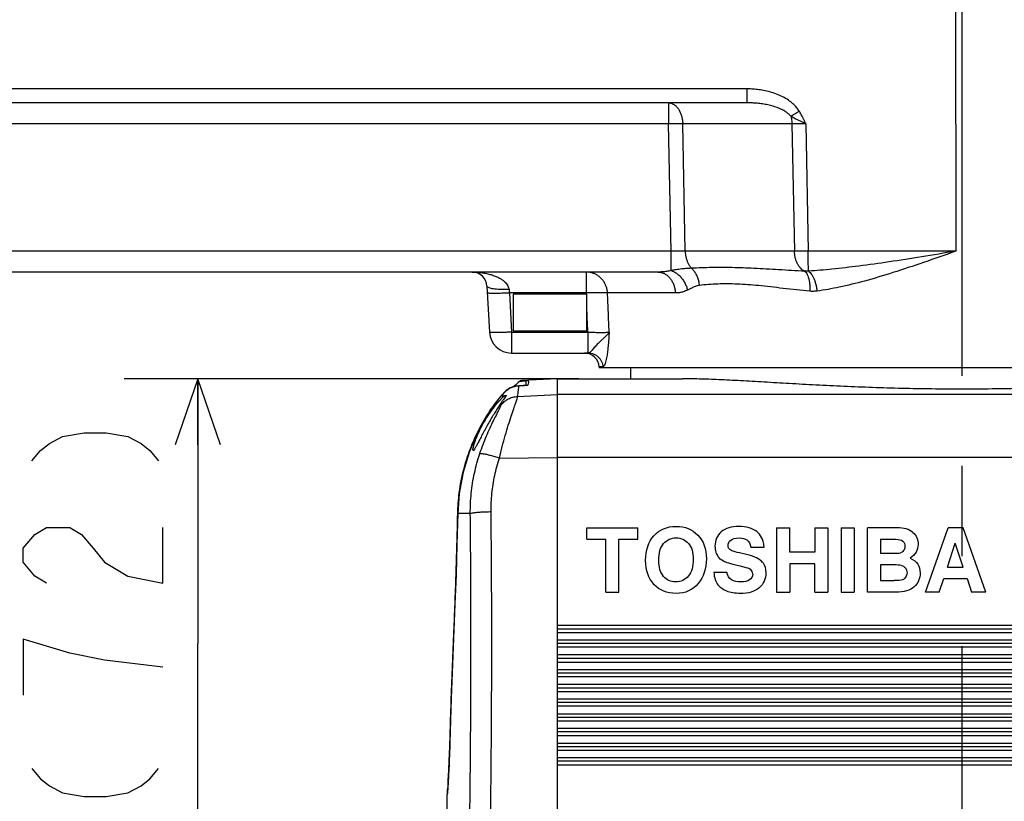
# Model space of a CAD drawing. Extents: x 0 to 594, y 0 to 420.
# Tile 31 of 67: x 289 to 316, y 181 to 202. Entities that reach past the tile are written whole.
import ezdxf

# ---------------------------------------------------------------- set-up
doc = ezdxf.new("R2010")
doc.units = 0
doc.header["$LTSCALE"] = 32.67
doc.linetypes.add('CENTER', pattern=[0.6, 0.375, -0.075, 0.075, -0.075])
doc.layers.get('0').update_dxf_attribs({"linetype": 'CONTINUOUS'})
doc.layers.add('DEFAULT_1', color=7, linetype='CENTER')
doc.layers.add('DRIV_DIM', color=7, linetype='CONTINUOUS')
doc.styles.get("Standard").update_dxf_attribs({"font": 'txt', "width": 0.8})
doc.dimstyles.new('DIMSTYLE_1', dxfattribs={"dimtxt": 3.8, "dimasz": 1.8, "dimexe": 0.18, "dimexo": 0.0625, "dimgap": 0.09, "dimtad": 1, "dimdec": 3, "dimlfac": 5, "dimtxsty": 'STANDARD', "dimblk": 'OPEN', "dimblk1": 'OPEN', "dimblk2": 'OPEN', "dimcen": 0.09, "dimazin": 3, "dimtp": 0.001, "dimtm": 0.001, "dimtfac": 1, "dimtdec": 3, "dimtofl": 0, "dimtmove": 0, "dimatfit": 3, "dimtolj": 1})

# ---------------------------------------------------------------- blocks, each defined once
blk = doc.blocks.new('_OPEN')
at = {"color": 0, "linetype": 'BYBLOCK'}
for p, q in [((0, 0), (-1, 0.342)), ((-1, -0.342), (0, 0)), ((-1, 0), (0, 0))]:
    blk.add_line(p, q, dxfattribs=at)
blk = doc.blocks.new('*D7')
at = {"layer": 'DRIV_DIM', "color": 2, "linetype": 'CONTINUOUS'}
for p, q in [((260.218, 273.646), (412.367, 273.646)), ((410.367, 273.646), (410.367, 207.746)), ((410.367, 141.846), (410.367, 207.746)), ((384.318, 141.846), (412.367, 141.846))]:
    blk.add_line(p, q, dxfattribs=at)
at = {"layer": 'DRIV_DIM', "color": 2, "linetype": 'CONTINUOUS', "xscale": 1.8, "yscale": 1.8, "zscale": 1.8}
for p, rotation in [((410.367, 273.646), 90), ((410.367, 141.846), 270)]:
    blk.add_blockref('_OPEN', p, dxfattribs=dict(at, rotation=rotation))
blk = doc.blocks.new('*D31')
at = {"layer": 'DRIV_DIM', "color": 2, "linetype": 'CONTINUOUS'}
for p, q in [((304.396, 192.046), (292.038, 192.046)), ((294.038, 192.046), (294.038, 184.846)), ((294.038, 177.646), (294.038, 184.846)), ((302.318, 177.646), (292.038, 177.646))]:
    blk.add_line(p, q, dxfattribs=at)
at = {"layer": 'DRIV_DIM', "color": 2, "linetype": 'CONTINUOUS', "xscale": 1.8, "yscale": 1.8, "zscale": 1.8}
for p, rotation in [((294.038, 192.046), 90), ((294.038, 177.646), 270)]:
    blk.add_blockref('_OPEN', p, dxfattribs=dict(at, rotation=rotation))

msp = doc.modelspace()

# ---------------------------------------------------------------- linework, layer by layer
at = {"color": 9, "linetype": 'CONTINUOUS'}
for p, q in [((314.64381, 203.03947), (314.65038, 195.51499)), ((308.97391, 199.92546), (261.31711, 199.92546)), ((306.83996, 199.5464), (306.83996, 198.9778)), ((306.83996, 198.9778), (262.28923, 198.9778)), ((306.90602, 195.51499), (306.83996, 198.9778)), ((307.29116, 195.51499), (307.22511, 198.9778)), ((310.19425, 198.9778), (307.22511, 198.9778)), ((310.19425, 198.9778), (310.26161, 195.51499)), ((310.56942, 198.97779), (310.63676, 195.51499)), ((306.90602, 195.51499), (262.21209, 195.51499)), ((306.90602, 194.98531), (306.90602, 195.51499)), ((310.26161, 195.51499), (307.29116, 195.51499)), ((314.65038, 195.51499), (310.63676, 195.51499)), ((304.60034, 194.9464), (304.60034, 194.3778)), ((302.51026, 194.3778), (302.56596, 193.315)), ((304.60034, 194.3778), (302.51026, 194.3778)), ((307.02226, 194.3778), (305.17955, 194.3778)), ((302.56596, 193.315), (302.56596, 192.7464)), ((302.56596, 193.315), (304.64329, 193.315)), ((304.6433, 193.315), (304.6433, 192.7464)), ((305.05186, 192.36733), (304.95271, 192.36733)), ((302.76707, 191.85814), (302.76784, 191.85774)), ((302.99903, 191.87207), (303.01647, 191.87268)), ((302.34616, 191.6491), (302.3465, 191.64922)), ((302.73309, 191.56559), (303.81754, 191.62162)), ((303.81754, 191.6268), (366.81754, 191.6268)), ((301.93884, 191.10543), (301.93918, 191.10555)), ((302.23945, 189.89225), (303.81754, 189.90275)), ((303.81754, 189.91909), (366.81754, 189.91909)), ((301.1055, 188.38242), (301.10577, 188.38034)), ((301.44834, 188.3803), (301.10576, 188.38025)), ((303.81754, 185.34819), (366.81754, 185.34819)), ((301.00167, 185.18487), (301.00176, 185.18054)), ((303.81754, 185.1464), (366.81754, 185.1464)), ((303.81754, 184.9464), (366.81754, 184.9464)), ((366.81754, 184.74668), (303.81754, 184.74668)), ((303.81754, 184.54618), (366.81754, 184.54618)), ((303.81754, 184.3464), (366.81754, 184.3464)), ((303.81754, 184.1464), (366.81754, 184.1464)), ((366.81754, 183.94468), (303.81754, 183.94468)), ((303.81754, 183.74418), (366.81754, 183.74418)), ((303.81754, 183.5464), (366.81754, 183.5464)), ((303.81754, 183.3464), (366.81754, 183.3464)), ((366.81754, 183.14267), (303.81754, 183.14267)), ((303.81754, 182.94217), (366.81754, 182.94217)), ((303.81754, 182.7464), (366.81754, 182.7464)), ((300.90266, 182.46627), (300.9027, 182.46332)), ((303.81754, 182.5464), (366.81754, 182.5464)), ((366.81754, 182.34067), (303.81754, 182.34067)), ((303.81754, 182.14017), (366.81754, 182.14017)), ((303.81754, 181.9464), (366.81754, 181.9464)), ((303.81754, 181.7464), (366.81754, 181.7464)), ((366.81754, 181.53866), (303.81754, 181.53866)), ((300.81754, 180.7464), (300.82061, 180.7464))]:
    msp.add_line(p, q, dxfattribs=at)
at = {"color": 7, "linetype": 'CONTINUOUS'}
for p, q in [((308.98057, 199.5464), (261.32377, 199.5464)), ((306.55379, 194.9464), (257.42068, 194.9464)), ((301.90115, 194.56735), (301.96678, 193.315)), ((302.61754, 194.3464), (302.61754, 193.3464)), ((304.61754, 194.3464), (302.61754, 194.3464)), ((304.61754, 193.3464), (304.61754, 194.3464)), ((302.61754, 193.3464), (304.61754, 193.3464)), ((302.56596, 192.7464), (304.65642, 192.7464)), ((304.95271, 192.36733), (304.9538, 192.3464)), ((324.68128, 192.3464), (304.9538, 192.3464)), ((305.81754, 192.0464), (305.81754, 192.3464)), ((303.81754, 192.0464), (302.84532, 191.99544)), ((303.81754, 177.6464), (303.81754, 192.0464)), ((303.81754, 192.0464), (307.21425, 192.0464)), ((302.42231, 191.72326), (302.34616, 191.6491)), ((302.53722, 191.79714), (302.42231, 191.72326)), ((302.64258, 191.83499), (302.53722, 191.79714)), ((302.99903, 191.87207), (302.76707, 191.85814)), ((301.93884, 191.10543), (301.65975, 190.61838)), ((301.33731, 189.78829), (301.25214, 189.50776)), ((301.25214, 189.50776), (301.14591, 188.93106)), ((301.14591, 188.93106), (301.1055, 188.38242)), ((304.61702, 187.68275), (304.61702, 187.9964)), ((304.61702, 187.9964), (306.00704, 187.9964)), ((306.00704, 187.68275), (306.00704, 187.9964)), ((309.77792, 187.9964), (309.77792, 186.2464)), ((309.77792, 187.9964), (310.13433, 187.9964)), ((310.13433, 187.3299), (310.13433, 187.9964)), ((310.81271, 187.9964), (310.81271, 187.3299)), ((310.81271, 187.9964), (311.16913, 187.9964)), ((311.16913, 187.9964), (311.16913, 186.2464)), ((311.53148, 187.9964), (311.53148, 186.2464)), ((311.53148, 187.9964), (311.8879, 187.9964)), ((311.8879, 187.9964), (311.8879, 186.2464)), ((312.2455, 186.2464), (312.2455, 187.9964)), ((313.04625, 187.9964), (312.2455, 187.9964)), ((313.82324, 186.2464), (314.4434, 187.9964)), ((314.84615, 187.9964), (314.4434, 187.9964)), ((315.46631, 186.2464), (314.84615, 187.9964)), ((304.61702, 187.68275), (305.13383, 187.68275)), ((305.13383, 186.2464), (305.13383, 187.68275)), ((305.49024, 186.2464), (305.49024, 187.68275)), ((305.49024, 187.68275), (306.00704, 187.68275)), ((309.08053, 187.4689), (309.43695, 187.4689)), ((312.60192, 187.68275), (312.60192, 187.30139)), ((312.60192, 187.68275), (313.02249, 187.68275)), ((314.42439, 186.92834), (314.63705, 187.58058)), ((314.85446, 186.92834), (314.63705, 187.58058)), ((310.81271, 187.3299), (310.13433, 187.3299)), ((312.60192, 187.30139), (312.96903, 187.30139)), ((310.13433, 187.01625), (310.13433, 186.2464)), ((310.81271, 187.01625), (310.13433, 187.01625)), ((310.81271, 186.2464), (310.81271, 187.01625)), ((312.60192, 186.98774), (312.60192, 186.56004)), ((312.96427, 186.98774), (312.60192, 186.98774)), ((314.42439, 186.92834), (314.85446, 186.92834)), ((308.06831, 186.7929), (308.42473, 186.7929)), ((312.60192, 186.56004), (312.97021, 186.56004)), ((314.20103, 186.2464), (314.32222, 186.61469)), ((314.32222, 186.61469), (314.95545, 186.61469)), ((314.95545, 186.61469), (315.07663, 186.2464)), ((305.13383, 186.2464), (305.49024, 186.2464)), ((309.77792, 186.2464), (310.13433, 186.2464)), ((310.81271, 186.2464), (311.16913, 186.2464)), ((311.53148, 186.2464), (311.8879, 186.2464)), ((313.01536, 186.2464), (312.2455, 186.2464)), ((314.20103, 186.2464), (313.82324, 186.2464)), ((315.46631, 186.2464), (315.07663, 186.2464)), ((303.81754, 185.2464), (366.81754, 185.2464)), ((366.81754, 184.8464), (303.81754, 184.8464)), ((303.81754, 184.4464), (366.81754, 184.4464)), ((366.81754, 184.0464), (303.81754, 184.0464)), ((303.81754, 183.6464), (366.81754, 183.6464)), ((366.81754, 183.2464), (303.81754, 183.2464)), ((303.81754, 182.8464), (366.81754, 182.8464)), ((300.89952, 182.36234), (300.89561, 182.23937)), ((300.90266, 182.46627), (300.89952, 182.36234)), ((366.81754, 182.4464), (303.81754, 182.4464)), ((300.89168, 182.12188), (300.88774, 182.00988)), ((300.89561, 182.23937), (300.89168, 182.12188)), ((300.87993, 181.80226), (300.87609, 181.70653)), ((300.88382, 181.90336), (300.87993, 181.80226)), ((300.88774, 182.00988), (300.88382, 181.90336)), ((303.81754, 182.0464), (366.81754, 182.0464)), ((300.86863, 181.53093), (300.86503, 181.45091)), ((300.87232, 181.61612), (300.86863, 181.53093)), ((300.87609, 181.70653), (300.87232, 181.61612)), ((366.81754, 181.6464), (303.81754, 181.6464)), ((300.85817, 181.30599), (300.85492, 181.24089)), ((300.86154, 181.37596), (300.85817, 181.30599)), ((300.86503, 181.45091), (300.86154, 181.37596)), ((300.84328, 181.02692), (300.84074, 180.98443)), ((300.84598, 181.07369), (300.84328, 181.02692)), ((300.84882, 181.12486), (300.84598, 181.07369)), ((300.8518, 181.18055), (300.84882, 181.12486)), ((300.85492, 181.24089), (300.8518, 181.18055)), ((300.81754, 179.41847), (300.81754, 180.7464)), ((300.83033, 180.8322), (300.82875, 180.81311)), ((300.83209, 180.85492), (300.83033, 180.8322)), ((300.83401, 180.88141), (300.83209, 180.85492)), ((300.8361, 180.91176), (300.83401, 180.88141)), ((300.83834, 180.94608), (300.8361, 180.91176)), ((300.84074, 180.98443), (300.83834, 180.94608))]:
    msp.add_line(p, q, dxfattribs=at)
for points in [[(302.76707, 191.85814), (302.66283, 191.84259), (302.53471, 191.79589), (302.42015, 191.72148), (302.34616, 191.6491)], [(302.34617, 191.64909), (302.20781, 191.48119), (302.05959, 191.28325), (301.93884, 191.10543)], [(301.93884, 191.10543), (301.65855, 190.61599), (301.42302, 190.07112), (301.25152, 189.50519), (301.14558, 188.92846), (301.1055, 188.38242)], [(301.65975, 190.61838), (301.42393, 190.07362), (301.42354, 190.07234)], [(301.1055, 188.38242), (301.08553, 187.54897), (301.0604, 186.71512), (301.03169, 185.91619)], [(301.03169, 185.91619), (300.96476, 184.28575), (300.93115, 183.36278), (300.90266, 182.46627)], [(300.82875, 180.81311), (300.82733, 180.79753), (300.8267, 180.79104), (300.82611, 180.78541), (300.82558, 180.78063), (300.82512, 180.77673), (300.82473, 180.77372), (300.82443, 180.77168), (300.8244, 180.77146)]]:
    msp.add_lwpolyline(points, dxfattribs=at)
for centre, radius, start, end in [((301.5017, 194.5464), 0.4, 3.002217, 90), ((302.56596, 193.3464), 0.6, 183, 270), ((304.55325, 192.3464), 0.4, 3, 90), ((305.81754, 188.38034), 4.7, 130.150252, 132.579148), ((302.85055, 191.89558), 0.1, 93, 130.165575), ((300.91754, 180.7464), 0.1, 157.504555, 180)]:
    msp.add_arc(centre, radius, start, end, dxfattribs=at)
at = {"color": 9, "linetype": 'CONTINUOUS'}
for points, knots in [([(308.98057, 199.5464), (308.97814, 199.5464), (308.98109, 199.56151), (308.97646, 199.57728), (308.97742, 199.61443), (308.97564, 199.65938), (308.97515, 199.71631), (308.97444, 199.7809), (308.97406, 199.85163), (308.97394, 199.90047), (308.97391, 199.92546)], [0, 0, 0, 0, 0.01922968, 0.07546488, 0.1668433, 0.29010733, 0.44083872, 0.61362838, 0.80227323, 1, 1, 1, 1]), ([(310.3925, 199.32214), (310.37054, 199.35744), (310.31806, 199.4287), (310.21932, 199.52895), (310.09424, 199.62575), (309.94397, 199.71422), (309.77529, 199.78876), (309.59918, 199.84598), (309.42542, 199.88592), (309.2608, 199.91066), (309.1113, 199.92304), (309.01734, 199.92546), (308.97391, 199.92546)], [0, 0, 0, 0, 0.07783585, 0.16500281, 0.26266944, 0.37311623, 0.49067399, 0.60727029, 0.71929638, 0.82410868, 0.91869859, 1, 1, 1, 1]), ([(306.83996, 199.5464), (306.86174, 199.5464), (306.90632, 199.54042), (306.97027, 199.51418), (307.03002, 199.47177), (307.08398, 199.41469), (307.13086, 199.34463), (307.16949, 199.26355), (307.19885, 199.17368), (307.21817, 199.07751), (307.22398, 199.01129), (307.22511, 198.9778)], [0, 0, 0, 0, 0.08697581, 0.17728701, 0.27357953, 0.37743999, 0.48937618, 0.60897475, 0.73510572, 0.86611945, 1, 1, 1, 1]), ([(310.16313, 199.1844), (310.14464, 199.20612), (310.10014, 199.24978), (310.0182, 199.30971), (309.9143, 199.36753), (309.78947, 199.4203), (309.64931, 199.46475), (309.50279, 199.49889), (309.35796, 199.52274), (309.22052, 199.53754), (309.09554, 199.54494), (309.01694, 199.5464), (308.98057, 199.5464)], [0, 0, 0, 0, 0.0674852, 0.14680893, 0.23953783, 0.34819327, 0.46694945, 0.58701651, 0.70385316, 0.81404203, 0.91394316, 1, 1, 1, 1]), ([(310.16313, 199.1844), (310.17972, 199.19391), (310.21503, 199.21449), (310.27045, 199.24748), (310.33037, 199.2838), (310.37152, 199.30913), (310.3925, 199.32214)], [0, 0, 0, 0, 0.21433988, 0.45824073, 0.72320615, 1, 1, 1, 1]), ([(310.56942, 198.97779), (310.56532, 198.98697), (310.55706, 199.00519), (310.54455, 199.03264), (310.53164, 199.06052), (310.51794, 199.08957), (310.50304, 199.12047), (310.48642, 199.15397), (310.46753, 199.19074), (310.44582, 199.23127), (310.42075, 199.27567), (310.40237, 199.30627), (310.3925, 199.32214)], [0, 0, 0, 0, 0.07783057, 0.15495237, 0.23359222, 0.31572026, 0.40357462, 0.49924688, 0.60523744, 0.72367529, 0.85527378, 1, 1, 1, 1]), ([(307.22511, 198.9778), (307.20256, 198.97836), (307.15541, 198.97922), (307.08207, 198.97984), (307.00402, 198.97983), (306.92279, 198.97917), (306.86775, 198.97833), (306.83996, 198.9778)], [0, 0, 0, 0, 0.17563217, 0.36730974, 0.5712618, 0.78354299, 1, 1, 1, 1]), ([(310.16313, 199.1844), (310.16925, 199.16237), (310.17973, 199.11732), (310.19009, 199.04824), (310.19345, 199.00138), (310.19425, 198.9778)], [0, 0, 0, 0, 0.32767956, 0.66184835, 1, 1, 1, 1]), ([(310.56936, 198.97782), (310.55712, 198.98329), (310.53282, 198.99421), (310.49642, 199.01056), (310.45998, 199.02729), (310.42277, 199.04462), (310.38423, 199.06312), (310.3438, 199.08308), (310.30121, 199.10504), (310.25646, 199.12919), (310.21004, 199.15571), (310.17886, 199.17458), (310.16313, 199.1844)], [0, 0, 0, 0, 0.0882129, 0.17519429, 0.26246275, 0.35194126, 0.44514004, 0.54363292, 0.64844781, 0.7603043, 0.87806263, 1, 1, 1, 1]), ([(310.56941, 198.97781), (310.54719, 198.97823), (310.50265, 198.9789), (310.43617, 198.97956), (310.37089, 198.97978), (310.3083, 198.97958), (310.24972, 198.97895), (310.21216, 198.97823), (310.19425, 198.9778)], [0, 0, 0, 0, 0.1776979, 0.35624617, 0.5315747, 0.69962124, 0.8567697, 1, 1, 1, 1]), ([(307.29116, 195.51499), (307.27288, 195.51454), (307.23446, 195.51379), (307.17444, 195.51313), (307.11015, 195.51291), (307.04306, 195.51315), (306.97469, 195.51383), (306.92889, 195.51456), (306.90602, 195.51499)], [0, 0, 0, 0, 0.14244647, 0.29929251, 0.46748044, 0.64320719, 0.82181828, 1, 1, 1, 1]), ([(307.29116, 195.51499), (307.29232, 195.48448), (307.29758, 195.42406), (307.3143, 195.3359), (307.33944, 195.25258), (307.37246, 195.17604), (307.41262, 195.10805), (307.44467, 195.06814), (307.46166, 195.05029)], [0, 0, 0, 0, 0.18140897, 0.35957096, 0.53220773, 0.69736966, 0.85358906, 1, 1, 1, 1]), ([(310.63676, 195.51499), (310.60968, 195.51449), (310.55605, 195.51369), (310.47694, 195.51307), (310.40096, 195.51305), (310.32953, 195.51364), (310.28359, 195.51446), (310.26161, 195.51499)], [0, 0, 0, 0, 0.21662641, 0.42882137, 0.63258571, 0.82416349, 1, 1, 1, 1]), ([(310.53906, 194.97026), (310.51947, 194.97912), (310.48089, 195.00205), (310.42899, 195.0483), (310.38243, 195.1062), (310.34223, 195.17437), (310.30924, 195.2512), (310.2842, 195.33492), (310.26769, 195.42356), (310.26264, 195.48431), (310.26161, 195.51499)], [0, 0, 0, 0, 0.10079163, 0.20853594, 0.32410472, 0.44754443, 0.57821323, 0.71493625, 0.85614701, 1, 1, 1, 1]), ([(310.64384, 194.97245), (310.64323, 194.98355), (310.64219, 195.00996), (310.64093, 195.05552), (310.63979, 195.11253), (310.63879, 195.17965), (310.63796, 195.25532), (310.63733, 195.33778), (310.63692, 195.4251), (310.63679, 195.48471), (310.63676, 195.51499)], [0, 0, 0, 0, 0.06145157, 0.14611062, 0.25201261, 0.37669336, 0.51724861, 0.67040321, 0.83258657, 1, 1, 1, 1]), ([(314.65038, 195.51499), (314.34144, 195.46318), (313.73667, 195.36233), (312.85915, 195.22422), (312.04595, 195.10994), (311.31568, 195.02497), (310.85726, 194.98607), (310.64384, 194.97245)], [0, 0, 0, 0, 0.23234056, 0.45475996, 0.65885103, 0.8413818, 1, 1, 1, 1]), ([(314.65038, 195.51499), (314.35935, 195.41152), (313.7909, 195.21047), (312.96523, 194.93456), (312.20009, 194.70596), (311.51284, 194.53573), (311.07923, 194.45729), (310.87763, 194.4299)], [0, 0, 0, 0, 0.23566408, 0.46003602, 0.66415608, 0.84477538, 1, 1, 1, 1]), ([(301.50171, 194.9464), (301.55796, 194.94639), (301.66483, 194.94191), (301.81583, 194.92304), (301.94953, 194.89528), (302.06694, 194.86064), (302.16905, 194.82057), (302.25657, 194.77623), (302.33005, 194.7286), (302.38986, 194.67853), (302.43632, 194.62705), (302.46993, 194.57514), (302.49143, 194.52376), (302.49859, 194.48919), (302.50033, 194.47256)], [0, 0, 0, 0, 0.14250862, 0.27060229, 0.38510026, 0.48807724, 0.58035818, 0.66261582, 0.73620196, 0.80172541, 0.8596663, 0.91122388, 0.95764578, 1, 1, 1, 1]), ([(305.17955, 194.3778), (305.17802, 194.40807), (305.1705, 194.46844), (305.14612, 194.55617), (305.10919, 194.63913), (305.06054, 194.71536), (305.0013, 194.78313), (304.93281, 194.84085), (304.85665, 194.88721), (304.77457, 194.92111), (304.68848, 194.94177), (304.62967, 194.9464), (304.60034, 194.9464)], [0, 0, 0, 0, 0.10165186, 0.20314994, 0.30431717, 0.40505249, 0.50529352, 0.60502211, 0.70426677, 0.80310242, 0.90163966, 1, 1, 1, 1]), ([(306.90602, 194.98531), (306.86724, 194.97677), (306.78925, 194.96249), (306.67156, 194.94941), (306.59291, 194.9464), (306.55379, 194.9464)], [0, 0, 0, 0, 0.33555313, 0.66935999, 1, 1, 1, 1]), ([(306.55379, 194.9464), (306.5802, 194.9464), (306.63365, 194.94057), (306.71102, 194.91474), (306.78369, 194.87269), (306.84958, 194.81576), (306.90693, 194.74567), (306.9542, 194.66443), (306.99013, 194.57432), (307.01377, 194.47789), (307.02088, 194.41135), (307.02226, 194.3778)], [0, 0, 0, 0, 0.09776279, 0.19723079, 0.29983969, 0.40656408, 0.51783511, 0.63355134, 0.75314777, 0.87569345, 1, 1, 1, 1]), ([(306.90601, 194.98531), (306.93539, 194.97694), (306.99419, 194.95332), (307.07657, 194.90141), (307.15315, 194.83377), (307.22146, 194.75269), (307.27932, 194.66081), (307.32485, 194.56116), (307.34618, 194.49108), (307.35435, 194.45563)], [0, 0, 0, 0, 0.12645745, 0.26040528, 0.40127735, 0.54772639, 0.69784692, 0.84939487, 1, 1, 1, 1]), ([(307.4617, 195.05025), (307.42414, 195.04921), (307.35256, 195.04543), (307.25129, 195.03631), (307.16182, 195.02567), (307.08414, 195.01472), (307.01708, 195.00418), (306.9589, 194.99444), (306.92288, 194.98822), (306.90602, 194.98531)], [0, 0, 0, 0, 0.20130727, 0.38387618, 0.54465277, 0.68396066, 0.80415354, 0.90833463, 1, 1, 1, 1]), ([(310.53906, 194.97026), (310.30361, 194.98151), (309.84433, 195.00873), (309.18794, 195.04726), (308.58167, 195.06975), (308.01491, 195.07157), (307.64584, 195.05914), (307.46166, 195.05029)], [0, 0, 0, 0, 0.22959355, 0.44810156, 0.64040275, 0.82041342, 1, 1, 1, 1]), ([(307.4617, 195.05025), (307.48537, 195.02899), (307.5299, 194.9804), (307.58482, 194.89552), (307.62823, 194.79926), (307.6587, 194.69487), (307.66972, 194.62225), (307.67284, 194.5855)], [0, 0, 0, 0, 0.18295919, 0.37654046, 0.57907436, 0.78796054, 1, 1, 1, 1]), ([(310.64384, 194.97245), (310.62648, 194.97022), (310.59152, 194.96761), (310.55648, 194.96875), (310.53906, 194.97026)], [0, 0, 0, 0, 0.50033259, 1, 1, 1, 1]), ([(310.53907, 194.97026), (310.55365, 194.95989), (310.58147, 194.93123), (310.61448, 194.87557), (310.64181, 194.80538), (310.66266, 194.72261), (310.67645, 194.62969), (310.68271, 194.52946), (310.68174, 194.46057), (310.67999, 194.42552)], [0, 0, 0, 0, 0.09256456, 0.20322631, 0.33309943, 0.48092212, 0.64393849, 0.81841762, 1, 1, 1, 1]), ([(310.64384, 194.97245), (310.66002, 194.96202), (310.69198, 194.9336), (310.73385, 194.87848), (310.77289, 194.80872), (310.8079, 194.72638), (310.83783, 194.63388), (310.86174, 194.53407), (310.8731, 194.46503), (310.87763, 194.4299)], [0, 0, 0, 0, 0.09556345, 0.20975458, 0.34231187, 0.49117339, 0.65312825, 0.82421348, 1, 1, 1, 1]), ([(302.50033, 194.47256), (302.46591, 194.47084), (302.39805, 194.46866), (302.29874, 194.46916), (302.20545, 194.47342), (302.12093, 194.48127), (302.04771, 194.49249), (301.98773, 194.50648), (301.9427, 194.52328), (301.9122, 194.54145), (301.90156, 194.5595), (301.90115, 194.56733)], [0, 0, 0, 0, 0.16530702, 0.32558302, 0.47627227, 0.61315755, 0.73253744, 0.83144543, 0.90801454, 0.96240147, 1, 1, 1, 1]), ([(302.50033, 194.47256), (302.50142, 194.46211), (302.50362, 194.44112), (302.50693, 194.40953), (302.50915, 194.3884), (302.51026, 194.3778)], [0, 0, 0, 0, 0.3311029, 0.66440935, 1, 1, 1, 1]), ([(305.17955, 194.3778), (305.16672, 194.38009), (305.1344, 194.38226), (305.07734, 194.38499), (305.00357, 194.38605), (304.91576, 194.38602), (304.81693, 194.38454), (304.71054, 194.38204), (304.63752, 194.37893), (304.60034, 194.3778)], [0, 0, 0, 0, 0.06743598, 0.16718312, 0.29590955, 0.44918739, 0.62170378, 0.80746258, 1, 1, 1, 1]), ([(307.35435, 194.45563), (307.31857, 194.43891), (307.24613, 194.41053), (307.13437, 194.38396), (307.05924, 194.3778), (307.02226, 194.3778)], [0, 0, 0, 0, 0.34490437, 0.67700053, 1, 1, 1, 1]), ([(307.67307, 194.58555), (307.65312, 194.5835), (307.61509, 194.57575), (307.56222, 194.55694), (307.51443, 194.53546), (307.47043, 194.51357), (307.42956, 194.49264), (307.39128, 194.4733), (307.36644, 194.46128), (307.35435, 194.45563)], [0, 0, 0, 0, 0.17391612, 0.33456302, 0.4859535, 0.62807641, 0.76068618, 0.88421767, 1, 1, 1, 1]), ([(310.67999, 194.42552), (310.43732, 194.44775), (309.97102, 194.50129), (309.31372, 194.57852), (308.72229, 194.62412), (308.18514, 194.62839), (307.84151, 194.60354), (307.67307, 194.58555)], [0, 0, 0, 0, 0.24223513, 0.46652648, 0.65790383, 0.83159932, 1, 1, 1, 1]), ([(310.87763, 194.4299), (310.8449, 194.42546), (310.77895, 194.42023), (310.71282, 194.42251), (310.67999, 194.42552)], [0, 0, 0, 0, 0.50039956, 1, 1, 1, 1]), ([(302.51026, 194.3778), (302.47565, 194.37599), (302.40746, 194.37273), (302.30776, 194.3689), (302.21414, 194.36624), (302.12966, 194.36487), (302.05619, 194.36471), (301.99785, 194.36597), (301.95153, 194.36795), (301.92872, 194.37156), (301.91127, 194.37427), (301.91108, 194.3778)], [0, 0, 0, 0, 0.1730166, 0.34072653, 0.49806786, 0.64029607, 0.76313146, 0.86289693, 0.93665321, 0.9823864, 1, 1, 1, 1]), ([(305.22313, 193.315), (305.21586, 193.4919), (305.20132, 193.84617), (305.18681, 194.20044), (305.17955, 194.3778)], [0, 0, 0, 0, 0.49936863, 1, 1, 1, 1]), ([(304.64198, 193.34738), (304.63525, 193.5135), (304.62711, 193.71493), (304.61897, 193.91637), (304.61754, 193.9517)], [0, 0, 0, 0, 0.82464182, 1, 1, 1, 1]), ([(302.56596, 193.315), (302.53133, 193.31319), (302.46313, 193.30993), (302.3634, 193.30609), (302.26976, 193.30344), (302.18526, 193.30206), (302.11179, 193.30191), (302.05346, 193.30317), (302.00716, 193.30516), (301.98437, 193.30875), (301.96697, 193.31148), (301.96678, 193.315)], [0, 0, 0, 0, 0.17306983, 0.34082824, 0.49820791, 0.64046008, 0.76330036, 0.8630533, 0.93676917, 0.98245069, 1, 1, 1, 1]), ([(304.64329, 193.315), (304.66922, 193.31395), (304.72096, 193.31204), (304.79777, 193.30973), (304.87232, 193.30804), (304.94283, 193.307), (305.00794, 193.30663), (305.06669, 193.30693), (305.11817, 193.30789), (305.16143, 193.30946), (305.19552, 193.31166), (305.21506, 193.31367), (305.22314, 193.31497)], [0, 0, 0, 0, 0.13415486, 0.26771393, 0.3973021, 0.51965854, 0.63229841, 0.73396432, 0.82337421, 0.89854051, 0.95771862, 1, 1, 1, 1]), ([(305.22312, 193.31497), (305.22007, 193.30895), (305.21335, 193.29699), (305.20162, 193.27949), (305.18817, 193.26175), (305.1726, 193.24339), (305.15462, 193.22385), (305.1337, 193.20274), (305.10947, 193.17952), (305.08171, 193.15396), (305.05061, 193.12579), (305.01644, 193.09492), (304.97962, 193.06094), (304.9406, 193.02368), (304.90017, 192.98304), (304.8591, 192.9393), (304.81837, 192.89346), (304.77922, 192.84797), (304.7432, 192.80683), (304.71117, 192.77434), (304.68359, 192.75297), (304.66444, 192.7464), (304.65642, 192.7464)], [0, 0, 0, 0, 0.02503589, 0.0508417, 0.07810438, 0.10760076, 0.14013447, 0.17661631, 0.21784879, 0.2646605, 0.31662838, 0.37354661, 0.43555881, 0.50251046, 0.57373162, 0.64825892, 0.72511278, 0.80123301, 0.87097252, 0.92802434, 0.97021953, 1, 1, 1, 1]), ([(305.22313, 193.315), (305.22258, 193.30517), (305.22145, 193.28569), (305.21975, 193.25644), (305.21799, 193.22689), (305.21612, 193.19623), (305.21407, 193.16367), (305.21175, 193.1284), (305.20907, 193.08962), (305.20591, 193.04682), (305.20214, 192.99967), (305.19762, 192.94789), (305.1921, 192.891), (305.18527, 192.82859), (305.17676, 192.76066), (305.16607, 192.68774), (305.15277, 192.61162), (305.13651, 192.53642), (305.11808, 192.46883), (305.09743, 192.41572), (305.07848, 192.38075), (305.05954, 192.36733), (305.05186, 192.36733)], [0, 0, 0, 0, 0.03014883, 0.05976631, 0.08973696, 0.12081891, 0.15387325, 0.18966507, 0.2290814, 0.2729232, 0.32114273, 0.37395396, 0.43212597, 0.49621996, 0.56625986, 0.64179776, 0.72193867, 0.80292335, 0.87734176, 0.93651535, 0.97648192, 1, 1, 1, 1]), ([(304.65643, 192.7464), (304.68144, 192.7464), (304.73163, 192.74157), (304.80408, 192.72014), (304.87126, 192.68528), (304.93069, 192.63824), (304.98027, 192.58074), (305.01822, 192.51481), (305.04317, 192.44288), (305.05055, 192.39256), (305.05186, 192.36733)], [0, 0, 0, 0, 0.12439849, 0.24888852, 0.37354315, 0.49841461, 0.62352409, 0.74885883, 0.87437419, 1, 1, 1, 1]), ([(302.98148, 192.00258), (302.97433, 192.00221), (302.96007, 191.9999), (302.93995, 191.99196), (302.92796, 191.9839), (302.92248, 191.97929)], [0, 0, 0, 0, 0.33327678, 0.66659805, 1, 1, 1, 1]), ([(302.96026, 191.86961), (302.96309, 191.88153), (302.96805, 191.90628), (302.97145, 191.94103), (302.95788, 191.97609), (302.9337, 191.97989), (302.92248, 191.97929)], [0, 0, 0, 0, 0.26503157, 0.54552898, 0.75679558, 1, 1, 1, 1]), ([(302.98148, 192.00258), (302.99421, 192.00325), (303.02631, 191.99522), (303.03251, 191.93469), (303.02288, 191.89746), (303.01647, 191.87268)], [0, 0, 0, 0, 0.24071163, 0.51672811, 1, 1, 1, 1]), ([(302.36098, 191.66539), (302.37726, 191.68293), (302.39538, 191.70028), (302.41451, 191.71645), (302.41535, 191.71716)], [0, 0, 0, 0, 0.95615433, 1, 1, 1, 1]), ([(302.43713, 191.73462), (302.45537, 191.74858), (302.48161, 191.76638), (302.50913, 191.78204), (302.51677, 191.78617)], [0, 0, 0, 0, 0.72558346, 1, 1, 1, 1]), ([(302.55598, 191.80559), (302.56562, 191.80993), (302.59252, 191.82123), (302.62019, 191.83054), (302.63808, 191.83565)], [0, 0, 0, 0, 0.36236994, 1, 1, 1, 1]), ([(302.67357, 191.84463), (302.67542, 191.84504), (302.69512, 191.8493), (302.71503, 191.85256), (302.73315, 191.85468)], [0, 0, 0, 0, 0.09407152, 1, 1, 1, 1]), ([(302.73309, 191.56559), (302.74101, 191.62185), (302.75523, 191.71884), (302.76648, 191.81648), (302.76784, 191.85774)], [0, 0, 0, 0, 0.57917588, 1, 1, 1, 1]), ([(302.76784, 191.85774), (302.80928, 191.86023), (302.88634, 191.86486), (302.96341, 191.86949), (302.99903, 191.87163)], [0, 0, 0, 0, 0.53773818, 1, 1, 1, 1]), ([(302.98952, 191.87196), (302.99103, 191.87224), (302.99417, 191.87274), (302.99733, 191.87306), (302.99897, 191.87318)], [0, 0, 0, 0, 0.48398743, 1, 1, 1, 1]), ([(302.23946, 189.89225), (302.26362, 189.99706), (302.31394, 190.20263), (302.39524, 190.49971), (302.47778, 190.77342), (302.55633, 191.01456), (302.6252, 191.21608), (302.67963, 191.37332), (302.71509, 191.48427), (302.73087, 191.54351), (302.73309, 191.56559)], [0, 0, 0, 0, 0.18484225, 0.3636582, 0.52925505, 0.67610658, 0.79945328, 0.89531074, 0.9618717, 1, 1, 1, 1]), ([(302.28237, 191.3287), (302.30856, 191.36348), (302.369, 191.42752), (302.4785, 191.50134), (302.60175, 191.54975), (302.68923, 191.5635), (302.73309, 191.56559)], [0, 0, 0, 0, 0.2488702, 0.49853905, 0.74897478, 1, 1, 1, 1]), ([(302.32727, 191.54005), (302.33121, 191.55953), (302.33824, 191.59582), (302.34422, 191.6323), (302.34652, 191.64921)], [0, 0, 0, 0, 0.5380249, 1, 1, 1, 1]), ([(301.70723, 190.01241), (301.73489, 190.09467), (301.79266, 190.2563), (301.88605, 190.48923), (301.98123, 190.70424), (302.07219, 190.89394), (302.15234, 191.05267), (302.21625, 191.17655), (302.25861, 191.26395), (302.27861, 191.31091), (302.28237, 191.3287)], [0, 0, 0, 0, 0.18106738, 0.35797939, 0.5234368, 0.67152231, 0.79680852, 0.8944979, 0.96206215, 1, 1, 1, 1]), ([(302.28237, 191.3287), (302.28559, 191.34394), (302.29189, 191.37355), (302.29827, 191.40316), (302.30137, 191.41753)], [0, 0, 0, 0, 0.51440657, 1, 1, 1, 1]), ([(301.5175, 190.31003), (301.55886, 190.40778), (301.60419, 190.5064), (301.65259, 190.60351), (301.65364, 190.60561)], [0, 0, 0, 0, 0.97843436, 1, 1, 1, 1]), ([(301.44834, 188.3803), (301.44667, 188.56501), (301.46379, 188.93463), (301.55062, 189.48192), (301.64861, 189.838), (301.70723, 190.01241)], [0, 0, 0, 0, 0.33394827, 0.66733737, 1, 1, 1, 1]), ([(301.70723, 190.01241), (301.71715, 190.01719), (301.7502, 190.01593), (301.80898, 190.00896), (301.89319, 189.99123), (301.9965, 189.96543), (302.11443, 189.93186), (302.19686, 189.90614), (302.23947, 189.8923)], [0, 0, 0, 0, 0.06022162, 0.17140829, 0.32977118, 0.52763399, 0.75494322, 1, 1, 1, 1]), ([(302.01316, 188.43421), (302.01149, 188.59919), (302.02618, 188.92933), (302.10205, 189.41818), (302.18799, 189.73639), (302.23945, 189.89225)], [0, 0, 0, 0, 0.33412849, 0.66760399, 1, 1, 1, 1]), ([(301.14778, 188.94326), (301.14818, 188.94638), (301.16231, 189.05495), (301.17984, 189.16306), (301.20004, 189.26744)], [0, 0, 0, 0, 0.02874195, 1, 1, 1, 1]), ([(301.00195, 185.18486), (301.01264, 185.43155), (301.03355, 185.94016), (301.06172, 186.72268), (301.08649, 187.5411), (301.09988, 188.09762), (301.10576, 188.38025)], [0, 0, 0, 0, 0.2316955, 0.47764901, 0.73473542, 1, 1, 1, 1]), ([(301.42453, 179.46782), (301.43598, 180.20785), (301.45442, 181.69136), (301.46784, 183.91935), (301.46659, 186.15016), (301.456, 187.63745), (301.44834, 188.3803)], [0, 0, 0, 0, 0.24912363, 0.49937666, 0.74994394, 1, 1, 1, 1]), ([(301.44834, 188.38034), (301.45721, 188.38756), (301.4904, 188.39575), (301.55135, 188.40734), (301.6406, 188.41686), (301.75111, 188.42527), (301.8779, 188.43126), (301.96704, 188.43352), (302.01316, 188.43421)], [0, 0, 0, 0, 0.06022793, 0.17238284, 0.33181875, 0.53026117, 0.75707568, 1, 1, 1, 1]), ([(301.98948, 179.38582), (302.00086, 180.13715), (302.0192, 181.64327), (302.03253, 183.90522), (302.0313, 186.17004), (302.02077, 187.68001), (302.01316, 188.43421)], [0, 0, 0, 0, 0.24912329, 0.4993746, 0.74994026, 1, 1, 1, 1]), ([(300.90279, 182.46626), (300.91168, 182.76717), (300.93087, 183.37001), (300.96386, 184.27478), (300.98866, 184.87861), (301.00176, 185.18054)], [0, 0, 0, 0, 0.33249957, 0.66619255, 1, 1, 1, 1]), ([(300.88702, 181.98753), (300.8877, 182.00591), (300.88903, 182.04187), (300.89031, 182.07784), (300.89093, 182.09543)], [0, 0, 0, 0, 0.51115247, 1, 1, 1, 1]), ([(300.87227, 181.6075), (300.87302, 181.62653), (300.87447, 181.66384), (300.87593, 181.70109), (300.87664, 181.71932)], [0, 0, 0, 0, 0.51008911, 1, 1, 1, 1]), ([(300.85658, 181.28363), (300.85777, 181.30293), (300.86011, 181.34121), (300.86218, 181.37976), (300.86316, 181.39895)], [0, 0, 0, 0, 0.50386912, 1, 1, 1, 1]), ([(300.84562, 181.03278), (300.84599, 181.0497), (300.84662, 181.08619), (300.84788, 181.12176), (300.84868, 181.14057)], [0, 0, 0, 0, 0.46577201, 1, 1, 1, 1]), ([(300.82857, 180.86348), (300.83071, 180.87468), (300.83665, 180.89971), (300.84013, 180.92783), (300.84159, 180.94469)], [0, 0, 0, 0, 0.42490765, 1, 1, 1, 1])]:
    msp.add_open_spline(points, degree=3, knots=knots, dxfattribs=at)
for points in [[(304.60163, 194.34575), (304.6012, 194.35644), (304.60077, 194.36712), (304.60034, 194.3778)], [(304.64329, 193.315), (304.64285, 193.32579), (304.64241, 193.33659), (304.64198, 193.34738)], [(302.8464, 191.97523), (302.82127, 191.97388), (302.80121, 191.97281), (302.80121, 191.97281)], [(302.92248, 191.97929), (302.90219, 191.97821), (302.87172, 191.97658), (302.8464, 191.97523)], [(302.41535, 191.71716), (302.42247, 191.72314), (302.42974, 191.72897), (302.43713, 191.73462)], [(302.51677, 191.78617), (302.5296, 191.79311), (302.54268, 191.79959), (302.55598, 191.80559)], [(302.63808, 191.83565), (302.64981, 191.839), (302.66165, 191.842), (302.67357, 191.84463)], [(302.73315, 191.85468), (302.74469, 191.85604), (302.75626, 191.85706), (302.76784, 191.85774)], [(302.99897, 191.87318), (303.0048, 191.87359), (303.01068, 191.87341), (303.01647, 191.87268)], [(302.99903, 191.87163), (303.00484, 191.87198), (303.01066, 191.87233), (303.01647, 191.87268)], [(302.06577, 191.29157), (302.11003, 191.35356), (302.1557, 191.41454), (302.20275, 191.47445)], [(302.20275, 191.47445), (302.24935, 191.53378), (302.29729, 191.59206), (302.34652, 191.64921)], [(302.34651, 191.64923), (302.35123, 191.6547), (302.35606, 191.66009), (302.36098, 191.66539)], [(301.93918, 191.10555), (301.97997, 191.16849), (302.02219, 191.23052), (302.06577, 191.29157)], [(301.65364, 190.60561), (301.73942, 190.77742), (301.83481, 190.9445), (301.93918, 191.10555)], [(301.42135, 190.06576), (301.45134, 190.14797), (301.4834, 190.22943), (301.5175, 190.31003)], [(301.25346, 189.51192), (301.29915, 189.69944), (301.35521, 189.88444), (301.42135, 190.06576)], [(301.20004, 189.26744), (301.2159, 189.34934), (301.23371, 189.43087), (301.25346, 189.51192)], [(301.10581, 188.38239), (301.10971, 188.56982), (301.12374, 188.75721), (301.14778, 188.94326)], [(301.10576, 188.38025), (301.10578, 188.38096), (301.10579, 188.38168), (301.10581, 188.38239)], [(301.00176, 185.18054), (301.00182, 185.18198), (301.00189, 185.18342), (301.00195, 185.18486)], [(300.89093, 182.09543), (300.89462, 182.20071), (300.89799, 182.30611), (300.90116, 182.41147)], [(300.90116, 182.41147), (300.90168, 182.42876), (300.90219, 182.44604), (300.9027, 182.46332)], [(300.9027, 182.46332), (300.90273, 182.4643), (300.90276, 182.46528), (300.90279, 182.46626)], [(300.87664, 181.71932), (300.88016, 181.80891), (300.88369, 181.8982), (300.88702, 181.98753)], [(300.86316, 181.39895), (300.86669, 181.46801), (300.86954, 181.53777), (300.87227, 181.6075)], [(300.84868, 181.14057), (300.85076, 181.18914), (300.85368, 181.23642), (300.85658, 181.28363)], [(300.84159, 180.94469), (300.84402, 180.97272), (300.84495, 181.00262), (300.84562, 181.03278)], [(300.82822, 180.78467), (300.82321, 180.77255), (300.82061, 180.7594), (300.82061, 180.7464)], [(300.82061, 180.7464), (300.83323, 180.74645), (300.82889, 180.76646), (300.82648, 180.78381)], [(300.82396, 180.81781), (300.82392, 180.83525), (300.82596, 180.84979), (300.82857, 180.86348)], [(300.82648, 180.78381), (300.82473, 180.79641), (300.82399, 180.80761), (300.82396, 180.81781)]]:
    msp.add_open_spline(points, degree=3, dxfattribs=at)
at = {"color": 7, "linetype": 'CONTINUOUS'}
for points, knots in [([(320.81754, 191.98943), (320.61133, 191.97824), (320.17617, 191.9533), (319.49936, 191.9139), (318.77644, 191.87401), (318.02184, 191.83702), (317.24215, 191.80547), (316.44399, 191.78144), (315.63377, 191.76642), (314.81761, 191.76131), (314.00146, 191.76642), (313.19123, 191.78144), (312.39308, 191.80547), (311.61339, 191.83701), (310.85878, 191.874), (310.13584, 191.9139), (309.45117, 191.95376), (308.81117, 191.99041), (308.2218, 192.02051), (307.69516, 192.04086), (307.36551, 192.04619), (307.21425, 192.0464)], [0, 0, 0, 0, 0.04550557, 0.09604314, 0.14938416, 0.20503918, 0.26251574, 0.3213229, 0.38098576, 0.44107194, 0.5011581, 0.56082103, 0.61962826, 0.67710455, 0.73275944, 0.78610174, 0.83664327, 0.88388003, 0.92735331, 0.96667727, 1, 1, 1, 1]), ([(301.81113, 190.8464), (301.83714, 190.89211), (301.89019, 190.98086), (301.97291, 191.10707), (302.05503, 191.22216), (302.13346, 191.32374), (302.20553, 191.41035), (302.26899, 191.48116), (302.30895, 191.52233), (302.32728, 191.54005)], [0, 0, 0, 0, 0.18197323, 0.35762835, 0.52200477, 0.67105201, 0.80157851, 0.91179104, 1, 1, 1, 1]), ([(302.41869, 191.59611), (302.42151, 191.59612), (302.42867, 191.59455), (302.41779, 191.56716), (302.39321, 191.54158), (302.35027, 191.48622), (302.31872, 191.44402), (302.30136, 191.41753)], [0, 0, 0, 0, 0.03455952, 0.10602321, 0.28402634, 0.57749925, 1, 1, 1, 1]), ([(302.32728, 191.54005), (302.34223, 191.55452), (302.37032, 191.57527), (302.39673, 191.5929), (302.4158, 191.5961), (302.41869, 191.59611)], [0, 0, 0, 0, 0.58267445, 0.92553812, 1, 1, 1, 1]), ([(302.30136, 191.41753), (302.28237, 191.38853), (302.24073, 191.32514), (302.17433, 191.22248), (302.1011, 191.10599), (302.02433, 190.97929), (301.97319, 190.89135), (301.94758, 190.8464)], [0, 0, 0, 0, 0.15477902, 0.33861634, 0.54583982, 0.76903772, 1, 1, 1, 1]), ([(301.52828, 190.09622), (301.52801, 190.09627), (301.52384, 190.0975), (301.51605, 190.12477), (301.52721, 190.16398), (301.54149, 190.23666), (301.5722, 190.32964), (301.61455, 190.44492), (301.67026, 190.57424), (301.73626, 190.7104), (301.78546, 190.80127), (301.81113, 190.8464)], [0, 0, 0, 0, 0.00144389, 0.023243, 0.07733236, 0.16638209, 0.28839503, 0.44162347, 0.61859027, 0.80833729, 1, 1, 1, 1]), ([(301.94758, 190.8464), (301.92056, 190.79896), (301.86768, 190.70408), (301.79264, 190.564), (301.72475, 190.43317), (301.66561, 190.3184), (301.61855, 190.22716), (301.57769, 190.15612), (301.55641, 190.12007), (301.53308, 190.09531), (301.52828, 190.09622)], [0, 0, 0, 0, 0.19021341, 0.3785, 0.55343037, 0.70448089, 0.8261613, 0.9171014, 0.97543191, 1, 1, 1, 1])]:
    msp.add_open_spline(points, degree=3, knots=knots, dxfattribs=at)
for points in [[(306.43979, 187.77991), (306.58919, 187.94887), (306.79116, 188.03441), (307.04421, 188.03441)], [(307.04421, 188.03441), (307.2842, 188.03441), (307.48142, 187.95363), (307.63586, 187.79443)], [(308.75025, 188.03441), (308.5471, 188.03441), (308.3879, 187.98452), (308.27266, 187.88472)], [(309.23937, 187.89022), (309.1233, 187.9857), (308.96054, 188.03441), (308.75025, 188.03441)], [(313.48319, 187.86898), (313.38841, 187.95363), (313.24347, 187.9964), (313.04625, 187.9964)], [(306.21495, 187.10892), (306.21495, 187.38693), (306.2898, 187.61028), (306.43979, 187.77991)], [(306.70528, 187.56662), (306.79472, 187.66849), (306.90877, 187.72077), (307.04659, 187.72077)], [(307.04659, 187.72077), (307.18321, 187.72077), (307.29489, 187.66968), (307.38098, 187.56934)], [(307.63586, 187.79443), (307.79031, 187.63523), (307.86753, 187.42019), (307.86753, 187.1505)], [(308.27266, 187.88472), (308.15742, 187.78492), (308.10039, 187.65543), (308.10039, 187.49385)], [(308.53165, 187.65899), (308.58155, 187.69938), (308.65759, 187.72077), (308.75976, 187.72077)], [(308.75976, 187.72077), (308.84886, 187.72077), (308.91896, 187.70176), (308.97123, 187.66493)], [(309.36923, 187.73384), (309.33359, 187.79562), (309.29082, 187.84789), (309.23937, 187.89022)], [(309.43695, 187.4689), (309.42744, 187.58414), (309.40487, 187.67206), (309.36923, 187.73384)], [(313.48319, 187.86898), (313.57731, 187.78492), (313.62483, 187.67443), (313.62483, 187.539)], [(306.57137, 187.1113), (306.57137, 187.31208), (306.61533, 187.46415), (306.70528, 187.56662)], [(307.38098, 187.56934), (307.46716, 187.4689), (307.51112, 187.32515), (307.51112, 187.13744)], [(308.10039, 187.49385), (308.10039, 187.43682), (308.10871, 187.38099), (308.12529, 187.32869)], [(308.45681, 187.51167), (308.45681, 187.5687), (308.48175, 187.6186), (308.53165, 187.65899)], [(308.48157, 187.43311), (308.46512, 187.45346), (308.45681, 187.47959), (308.45681, 187.51167)], [(308.59681, 187.35666), (308.54829, 187.37267), (308.51027, 187.39762), (308.48157, 187.43311)], [(308.97123, 187.66493), (309.02351, 187.6281), (309.05915, 187.56276), (309.08053, 187.4689)], [(313.02249, 187.68275), (313.18644, 187.68275), (313.26842, 187.61622), (313.26842, 187.48553)], [(313.26842, 187.48553), (313.26842, 187.44276), (313.25535, 187.40593), (313.2304, 187.37505)], [(313.62483, 187.539), (313.62483, 187.38455), (313.55236, 187.2598), (313.40742, 187.16595)], [(308.12529, 187.32869), (308.1396, 187.28357), (308.1586, 187.24555), (308.18227, 187.21222)], [(308.33192, 187.0861), (308.26672, 187.12199), (308.21682, 187.16357), (308.18227, 187.21222)], [(308.83802, 187.29585), (308.74431, 187.31445), (308.66353, 187.33465), (308.59681, 187.35666)], [(309.31655, 187.12854), (309.22191, 187.19565), (309.06152, 187.25149), (308.83802, 187.29585)], [(312.96903, 187.30139), (313.04268, 187.30139), (313.1009, 187.30614), (313.14382, 187.3162)], [(313.2304, 187.37505), (313.20545, 187.34416), (313.17694, 187.32396), (313.14382, 187.3162)], [(313.40742, 187.16595), (313.50721, 187.12555), (313.5785, 187.07209), (313.61889, 187.00556)], [(306.44276, 186.4576), (306.29099, 186.62301), (306.21495, 186.84042), (306.21495, 187.10892)], [(306.70087, 186.6741), (306.61414, 186.77508), (306.57137, 186.92121), (306.57137, 187.1113)], [(307.51112, 187.13744), (307.51112, 186.94378), (307.46597, 186.7929), (307.3777, 186.68508)], [(307.86753, 187.1505), (307.86753, 186.88438), (307.79269, 186.66103), (307.64418, 186.48044)], [(308.73948, 186.96242), (308.53284, 187.01031), (308.39622, 187.05071), (308.33192, 187.0861)], [(308.95321, 186.90975), (308.88094, 186.92834), (308.80966, 186.94616), (308.73948, 186.96242)], [(309.07187, 186.86016), (309.04608, 186.87963), (309.00569, 186.89626), (308.95321, 186.90975)], [(309.40768, 187.04063), (309.38349, 187.07328), (309.3526, 187.10298), (309.31655, 187.12854)], [(309.40768, 187.04063), (309.45833, 186.9723), (309.48447, 186.88319), (309.48447, 186.77152)], [(313.1697, 186.97174), (313.11753, 186.9818), (313.04863, 186.98774), (312.96427, 186.98774)], [(313.1697, 186.97174), (313.21614, 186.96279), (313.25297, 186.93903), (313.28082, 186.90289)], [(313.28082, 186.90289), (313.30881, 186.86656), (313.32307, 186.82379), (313.32307, 186.77389)], [(313.61889, 187.00556), (313.65928, 186.93903), (313.67948, 186.86181), (313.67948, 186.77152)], [(307.03352, 186.52321), (306.89808, 186.52321), (306.78759, 186.57311), (306.70087, 186.6741)], [(307.3777, 186.68508), (307.28895, 186.57667), (307.17371, 186.52321), (307.03352, 186.52321)], [(308.06831, 186.7929), (308.08257, 186.63845), (308.12059, 186.52202), (308.18171, 186.44547)], [(308.55397, 186.58099), (308.48888, 186.61944), (308.44611, 186.69073), (308.42473, 186.7929)], [(309.12806, 186.73469), (309.12806, 186.66815), (309.09954, 186.61707), (309.04352, 186.57933)], [(309.12806, 186.73469), (309.12806, 186.79052), (309.10905, 186.83211), (309.07187, 186.86016)], [(309.48447, 186.77152), (309.48447, 186.604), (309.42388, 186.46856), (309.30511, 186.36516)], [(313.28585, 186.65062), (313.26129, 186.61707), (313.23277, 186.59331), (313.19961, 186.58115)], [(313.32307, 186.77389), (313.32307, 186.72518), (313.31, 186.6836), (313.28585, 186.65062)], [(313.67948, 186.77152), (313.67948, 186.6135), (313.62602, 186.48638), (313.51909, 186.39015)], [(307.0454, 186.20957), (306.79591, 186.20957), (306.59513, 186.29154), (306.44276, 186.4576)], [(307.64418, 186.48044), (307.49567, 186.29986), (307.29608, 186.20957), (307.0454, 186.20957)], [(308.42116, 186.27016), (308.32256, 186.31055), (308.24296, 186.36877), (308.18171, 186.44547)], [(308.80728, 186.52321), (308.70392, 186.52321), (308.61957, 186.54222), (308.55397, 186.58099)], [(309.30511, 186.36516), (309.18508, 186.26065), (309.014, 186.20957), (308.79065, 186.20957)], [(309.04352, 186.57933), (308.98668, 186.54103), (308.90827, 186.52321), (308.80728, 186.52321)], [(313.19961, 186.58115), (313.16149, 186.56717), (313.08545, 186.56004), (312.97021, 186.56004)], [(313.51909, 186.39015), (313.41217, 186.29392), (313.24465, 186.2464), (313.01536, 186.2464)], [(308.79065, 186.20957), (308.64333, 186.20957), (308.51977, 186.22976), (308.42116, 186.27016)]]:
    msp.add_open_spline(points, degree=3, dxfattribs=at)
at = {"layer": 'DEFAULT_1', "color": 7, "linetype": 'CENTER'}
msp.add_line((314.81754, 263.18475), (314.81754, 170.95659), dxfattribs=at)
at = {"layer": 'DRIV_DIM', "color": 2, "linetype": 'CONTINUOUS'}
for points in [[(289.52586, 189.81196), (289.76336, 190.09696), (290.00085, 190.28695), (290.35711, 190.47695), (290.95085, 190.57195), (291.5446, 190.57195), (292.13835, 190.47695), (292.49461, 190.28695), (292.73211, 190.09696), (292.9696, 189.81196)], [(289.92169, 186.48695), (289.60502, 186.67694), (289.28835, 187.05695), (289.28835, 187.43695), (289.60502, 187.81694), (289.92169, 188.00695), (290.55502, 188.00695), (290.87169, 187.81694), (291.18836, 187.43695), (291.50503, 187.05695), (292.13835, 186.67694), (293.08835, 186.48695), (293.08835, 188.00695)], [(293.08835, 184.20695), (291.50503, 184.39695), (290.55502, 184.58694), (289.92169, 184.77695), (289.28835, 184.96695), (289.28835, 183.44694)], [(289.52586, 181.45194), (289.76336, 181.16694), (290.00085, 180.97695), (290.35711, 180.78696), (290.95085, 180.69195), (291.5446, 180.69195), (292.13835, 180.78696), (292.49461, 180.97695), (292.73211, 181.16694), (292.9696, 181.45194)]]:
    msp.add_lwpolyline(points, dxfattribs=at)

# ---------------------------------------------------------------- dimensions: what is measured, and where the dimension line sits
dim = msp.add_linear_dim(base=(410.36691, 141.8464), p1=(260.21751, 273.6464), p2=(384.31754, 141.8464), angle=270, dimstyle='DIMSTYLE_1', dxfattribs=at)
dim.commit()
dim.dimension.update_dxf_attribs({"geometry": '*D7', "text_midpoint": (409.41691, 196.00571), "dimtype": 160})
dim = msp.add_linear_dim(base=(294.03835, 177.6464), p1=(304.3962, 192.0464), p2=(302.31754, 177.6464), angle=270, text='｡ﾊ<>｡ﾋ', dimstyle='DIMSTYLE_1', dxfattribs=at)
dim.commit()
dim.dimension.update_dxf_attribs({"geometry": '*D31', "text_midpoint": (293.08835, 179.64695), "dimtype": 160})

doc.saveas('drawing.dxf')
